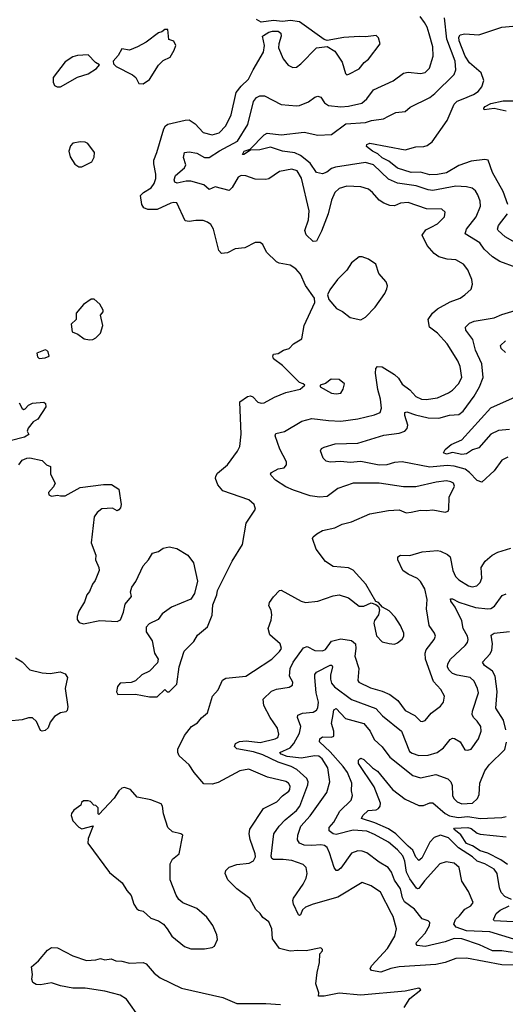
# Model space of a CAD drawing. Extents: x 2143765 to 2212931, y 878955 to 1017455.
# Tile 42 of 256: x 2166068 to 2169239, y 899871 to 906303. Entities that reach past the tile are written whole.
import ezdxf

# ---------------------------------------------------------------- set-up
doc = ezdxf.new("R2010")
doc.units = 0

msp = doc.modelspace()

# ---------------------------------------------------------------- linework, layer by layer
at = {"layer": '0CON20XD'}
for points in [[(2166965, 901879.2), (2167015, 901927.5), (2167031.7, 901911.7), (2167045, 901912), (2167095, 901963.3), (2167110, 902075), (2167141.7, 902178.3), (2167205, 902240), (2167228.3, 902281.7), (2167295, 902336.7), (2167325, 902412.5), (2167329.7, 902480.3), (2167355.8, 902545), (2167360, 902575), (2167455, 902766.7), (2167522, 902875), (2167547.1, 903015), (2167606.7, 903105), (2167600, 903135), (2167565, 903166), (2167395, 903224.4), (2167361.8, 903265), (2167347.5, 903305), (2167348.7, 903321.3), (2167359.7, 903340.3), (2167424.5, 903395.5), (2167491.2, 903485), (2167505.7, 903514.3), (2167514.2, 903595), (2167505, 903806.2), (2167555, 903841.1), (2167575, 903845.5), (2167589.5, 903839.5), (2167623.8, 903805), (2167645, 903798.1), (2167665, 903800), (2167732.6, 903837.4), (2167805, 903866.9), (2167899.5, 903890.5), (2167930, 903915), (2167920, 903925), (2167894.1, 903934.1), (2167785, 904044.2), (2167725, 904087.5), (2167720, 904105), (2167725, 904117.5), (2167755, 904122.5), (2167790, 904145), (2167827.5, 904155), (2167855, 904186.7), (2167910.7, 904219.3), (2167926.2, 904305), (2167996.2, 904455), (2167993.3, 904485), (2167935, 904566.2), (2167901.1, 904641.1), (2167870.6, 904675), (2167835, 904700.5), (2167762.5, 904712.5), (2167745, 904720.8), (2167678.8, 904785), (2167656.2, 904835), (2167637.7, 904847.7), (2167605, 904848.6), (2167537.4, 904812.6), (2167475.7, 904805.7), (2167425, 904779.5), (2167385, 904775.7), (2167368.9, 904795), (2167333.5, 904935), (2167315.5, 904965), (2167295, 904981.5), (2167265, 904990.6), (2167218.3, 904991.7), (2167175, 904984.4), (2167149.5, 904989.5), (2167095, 905106.2), (2167075, 905110), (2167055, 905105.6), (2166965, 905063.8), (2166905, 905063.3), (2166878, 905075), (2166866, 905095), (2166856.7, 905155), (2166875.7, 905174.3), (2166925.6, 905204.4), (2166946.8, 905233.2), (2166956.9, 905265), (2166956.9, 905295), (2166945, 905362.5), (2166944.3, 905385.7), (2166964.2, 905435), (2167009.2, 905590.8), (2167020.2, 905609.7), (2167035, 905620.5), (2167147.7, 905647.7), (2167175, 905649.2), (2167213.4, 905623.4), (2167266.4, 905566.3), (2167325, 905550.7), (2167371.4, 905565), (2167415, 905610), (2167447.8, 905682.2), (2167482.5, 905827.5), (2167515, 905868.9), (2167563.1, 905915), (2167591.5, 905975), (2167659.7, 906090.3), (2167665.7, 906135), (2167652.5, 906195), (2167659.3, 906200.7), (2167695, 906222.5), (2167718.6, 906228.6), (2167755, 906229.2), (2167773.8, 906215), (2167775.8, 906195), (2167759.2, 906145), (2167758.8, 906118.8), (2167787.6, 906047.6), (2167822, 906005), (2167851.3, 905991.3), (2167875, 905992.9), (2167904.5, 906015.5), (2168005, 906120), (2168075, 906128.8), (2168126.5, 906096.5), (2168174.4, 906025), (2168195, 905952.5), (2168205, 905943.8), (2168216.4, 905946.4), (2168285, 905981.4), (2168317.4, 906022.6), (2168345.8, 906045), (2168421.2, 906145), (2168410, 906185), (2168395, 906198.8), (2168325, 906191.4), (2168285, 906194.2), (2168185, 906185.8), (2168075, 906166.2), (2168055, 906173.3), (2167895, 906288.8), (2167836.8, 906296.8), (2167785, 906291.8), (2167725, 906298.8), (2167645, 906286.2), (2167613.7, 906303.7)], [(2168579.3, 899850.7), (2168615, 899909.2), (2168686.7, 899965), (2168675, 899975.5), (2168585, 899956.7), (2168295, 899931.4), (2168155, 899944.7), (2168055, 899923.2), (2168020, 899925), (2168021.2, 899945), (2168002.2, 900005), (2168009.7, 900079.7), (2168026, 900145), (2168028.3, 900201.7), (2168045, 900220), (2168045, 900230), (2168035, 900240), (2167939.5, 900220.5), (2167885, 900223.3), (2167835, 900217.9), (2167765, 900235.6), (2167718.3, 900298.3), (2167714, 900365), (2167695, 900410), (2167655, 900438), (2167638, 900465), (2167610.7, 900490.7), (2167571.2, 900561.2), (2167486.2, 900626.2), (2167428, 900685), (2167408.8, 900725), (2167414, 900745), (2167435, 900765.8), (2167485, 900784.3), (2167566, 900794), (2167595, 900807.5), (2167606.7, 900833.3), (2167606.1, 900855), (2167572.2, 900947.8), (2167566.2, 900985), (2167571.8, 901015), (2167659.3, 901150.7), (2167746.4, 901193.6), (2167785, 901233.1), (2167825, 901263.1), (2167831.9, 901275), (2167834.4, 901295), (2167824, 901315), (2167805, 901325.5), (2167685.5, 901355.5), (2167565, 901406.1), (2167505, 901396.5), (2167365, 901318.9), (2167325, 901309.2), (2167271.4, 901311.4), (2167207.5, 901385), (2167175, 901435.6), (2167108.8, 901495), (2167100, 901515), (2167101.3, 901538.7), (2167143.4, 901626.6), (2167190.8, 901685), (2167229.7, 901710.3), (2167255, 901742.5), (2167294.2, 901775.8), (2167328, 901885), (2167364.6, 901925.4), (2167391.6, 901988.4), (2167415, 902001.5), (2167545, 902014.6), (2167595, 902046.5), (2167715, 902126.5), (2167765.5, 902175), (2167777.9, 902195), (2167768.5, 902225), (2167700.8, 902285), (2167690, 902325), (2167710.2, 902379.8), (2167714.4, 902415), (2167710.6, 902445), (2167694.2, 902475), (2167699.2, 902495), (2167725, 902532.5), (2167765, 902573.8), (2167775, 902577.1), (2167905.3, 902505.3), (2167935, 902496.6), (2168015, 902504.6), (2168115, 902538.6), (2168155, 902546), (2168215, 902526.9), (2168285, 902471.6), (2168315, 902471.1), (2168363.9, 902493.9), (2168393.8, 902483.8), (2168410, 902470), (2168418.3, 902448.3), (2168410, 902415), (2168385, 902379.2), (2168379.7, 902360.3), (2168397.2, 902277.2), (2168435, 902238.9), (2168481.4, 902228.6), (2168515, 902224.3), (2168535, 902231.4), (2168564.5, 902255.5), (2168575.6, 902275), (2168575.5, 902295), (2168555, 902346.2), (2168520.6, 902400.6), (2168481.3, 902441.3), (2168436, 902466), (2168410, 902495), (2168393.3, 902503.3), (2168328.6, 902615), (2168245, 902707.1), (2168215, 902721.4), (2168115, 902730), (2168064.5, 902764.5), (2168004.5, 902844.5), (2167980, 902915), (2167984.3, 902925.7), (2168008.8, 902945), (2168044.5, 902965.5), (2168125, 902984.3), (2168173, 903007), (2168235, 903022.5), (2168355, 903074.2), (2168475, 903097.5), (2168545, 903102), (2168592.3, 903082.3), (2168625, 903085.8), (2168685, 903099.2), (2168725, 903095.8), (2168765, 903101.4), (2168845, 903086.2), (2168865, 903092.5), (2168870, 903105), (2168871.9, 903185), (2168906.2, 903255), (2168900.6, 903275), (2168884, 903285), (2168855, 903290), (2168788.1, 903281.9), (2168655, 903250.5), (2168575, 903251.5), (2168415, 903275.5), (2168245.5, 903274.5), (2168145, 903241.1), (2168075, 903188.8), (2168025, 903184), (2167965, 903192.9), (2167855, 903230.6), (2167805, 903250.9), (2167737.5, 903295), (2167711.1, 903325), (2167706.7, 903335), (2167711.9, 903345), (2167755, 903369.7), (2167795, 903376.4), (2167810, 903395), (2167810, 903415), (2167766.9, 903496.9), (2167737.1, 903585), (2167740.8, 903599.2), (2167796, 903614), (2167910.5, 903679.5), (2167975, 903698.9), (2168084.6, 903684.6), (2168165, 903681.5), (2168275, 903695.4), (2168385, 903722.5), (2168422.2, 903737.8), (2168430.5, 903765), (2168423.6, 903825), (2168406.6, 903886.6), (2168390.5, 903995), (2168392.9, 904025), (2168405, 904037.8), (2168435, 904035.4), (2168516.3, 903986.3), (2168541.3, 903961.3), (2168565, 903922.7), (2168616.1, 903886.1), (2168655, 903842.5), (2168692, 903825), (2168722.4, 903822.4), (2168795, 903833.2), (2168868.1, 903865), (2168895, 903883.8), (2168933.5, 903925), (2168955.5, 903965), (2168945, 904036.7), (2168929.1, 904075), (2168858.1, 904185), (2168795, 904255.6), (2168744.6, 904294.6), (2168735.6, 904345), (2168763.1, 904385), (2168795, 904414.4), (2168879.3, 904460.7), (2168945, 904484.2), (2168974.3, 904505.7), (2169015, 904543.3), (2169024, 904575), (2169020.8, 904605), (2168995, 904670), (2168965, 904705.7), (2168915, 904734.2), (2168858.3, 904738.3), (2168803.8, 904755), (2168774, 904775), (2168728.4, 904828.4), (2168695.8, 904895), (2168720.4, 904929.6), (2168755, 904947.5), (2168795, 904968.9), (2168842, 905015), (2168846, 905045), (2168824.3, 905064.3), (2168725, 905068.1), (2168605, 905110), (2168555.4, 905104.6), (2168515, 905088.2), (2168485, 905090), (2168445.4, 905105.4), (2168415.8, 905125), (2168371.9, 905175), (2168345, 905196.2), (2168295, 905212.1), (2168205, 905214.6), (2168155, 905200.5), (2168126.5, 905175), (2168105, 905124), (2168082.4, 905035), (2168037.9, 904922.1), (2168005, 904856.7), (2167985, 904853.8), (2167938.7, 904898.7), (2167929.4, 904925), (2167954.7, 904995.3), (2167958.1, 905055), (2167908.9, 905268.9), (2167880, 905315), (2167845, 905326.2), (2167765, 905312.2), (2167695, 905263.8), (2167675, 905258.2), (2167605, 905261.1), (2167545, 905283.1), (2167515, 905285.6), (2167495, 905274.2), (2167455, 905206), (2167435, 905187.5), (2167345, 905210.6), (2167305, 905193.8), (2167270, 905225), (2167185, 905248.7), (2167155, 905248.5), (2167096, 905236), (2167080.9, 905240.8), (2167077.4, 905257.4), (2167085.3, 905285), (2167143.8, 905335), (2167153.1, 905355), (2167136.6, 905403.4), (2167144.6, 905435.4), (2167175, 905440), (2167225, 905432.2), (2167275, 905403.3), (2167305, 905402.1), (2167372.7, 905447.3), (2167491.2, 905508.8), (2167558.5, 905618.5), (2167595, 905769.2), (2167615, 905794.4), (2167636.7, 905805), (2167666.2, 905805), (2167775, 905750), (2167875, 905740.8), (2167895, 905742.9), (2167953, 905767), (2167995, 905798), (2168015, 905804), (2168035, 905796), (2168059.3, 905759.3), (2168085, 905742.5), (2168163.9, 905733.9), (2168215, 905737.6), (2168302.9, 905757.1), (2168334.1, 905785.9), (2168377.1, 905845), (2168506.3, 905903.7), (2168575, 905954.5), (2168605, 905960), (2168685, 905951.1), (2168715, 905958.1), (2168744.6, 905985.4), (2168768.2, 906065), (2168764.6, 906125), (2168741.3, 906211.3), (2168728.5, 906255), (2168711.5, 906285), (2168683.9, 906323.9)], [(2169310, 904685), (2169203.4, 904723.4), (2169155, 904753.5), (2169101.5, 904805), (2169073.1, 904845), (2168976.9, 904905), (2168984.5, 904935), (2169049.2, 905015), (2169077.8, 905085), (2169075, 905117.5), (2169059.5, 905159.5), (2169044.2, 905185), (2169022.4, 905202.4), (2168985, 905211.5), (2168915, 905215.3), (2168765, 905186.8), (2168735, 905191), (2168657.7, 905217.7), (2168535, 905234.2), (2168475, 905261.3), (2168378.5, 905355), (2168325, 905370.8), (2168129.6, 905340.4), (2168105, 905330.3), (2168073.8, 905306.2), (2168045, 905296.8), (2168005.9, 905305.9), (2167964.8, 905364.8), (2167902.5, 905415), (2167864, 905434), (2167785, 905445.3), (2167705, 905470), (2167635, 905453.1), (2167575, 905451.4), (2167532.2, 905422.2), (2167523, 905423), (2167532.9, 905445), (2167572.4, 905457.6), (2167665, 905551.8), (2167685, 905562.1), (2167775, 905550), (2167925, 905568.7), (2168015, 905549.6), (2168105, 905552.3), (2168197.6, 905622.4), (2168325, 905631.1), (2168365, 905644.6), (2168443.6, 905656.4), (2168476.6, 905673.4), (2168525, 905696), (2168585, 905704), (2168617.9, 905732.1), (2168745, 905795.5), (2168778.7, 905821.3), (2168905, 905944.4), (2168915.3, 905974.7), (2168911.5, 906031.5), (2168858, 906175), (2168841.6, 906315)], [(2166875, 905883.3), (2166915, 905912.5), (2166974, 906005), (2167005, 906036.7), (2167051.2, 906058.8), (2167076.2, 906105), (2167086.7, 906135), (2167075, 906162.5), (2167043, 906173), (2167035, 906240), (2167015, 906240), (2166997, 906223), (2166975, 906217.5), (2166894.1, 906155.9), (2166837.5, 906125), (2166785, 906104), (2166735, 906112), (2166710.6, 906069.4), (2166678.3, 906031.7), (2166680, 906015), (2166698, 905998), (2166805, 905943.3), (2166827.5, 905925), (2166847, 905887), (2166875, 905883.3)], [(2169255.4, 905095), (2169225, 905180), (2169154.4, 905305), (2169126.2, 905386.2), (2169105, 905390), (2169015, 905379.6), (2168935, 905349.6), (2168855, 905302.7), (2168795, 905290.9), (2168745, 905289.3), (2168685, 905307.5), (2168625, 905305.6), (2168535, 905334), (2168479.2, 905379.2), (2168435, 905401), (2168407.5, 905427.5), (2168371.8, 905445), (2168331.4, 905475), (2168335, 905488), (2168355, 905495.6), (2168585, 905453.8), (2168655, 905472.9), (2168706.2, 905473.8), (2168729.5, 905480.5), (2168762.2, 905505), (2168858.5, 905645), (2168905, 905751.4), (2168925, 905771.5), (2168963.4, 905786.6), (2169032, 905815), (2169061.4, 905835), (2169085.6, 905865), (2169097.8, 905905), (2169080, 905955), (2169005, 906022.2), (2168975.7, 906065), (2168937, 906165), (2168935, 906190), (2168943.5, 906205), (2168975, 906211.2), (2169066.4, 906203.7), (2169215, 906253.5), (2169335, 906264.3)], [(2166313.6, 905863.6), (2166335, 905863.8), (2166445, 905926.7), (2166515, 905950), (2166570, 905985), (2166588.3, 906008.3), (2166563.6, 906023.6), (2166515, 906072.5), (2166445, 906068.8), (2166415, 906060), (2166365, 906027.5), (2166287.5, 905925), (2166286.7, 905895), (2166295, 905872.5), (2166313.6, 905863.6)], [(2169245, 905706.3), (2169165, 905723.4), (2169100, 905715), (2169098.8, 905725), (2169107.5, 905735), (2169145, 905755.9), (2169225, 905772.7), (2169307.3, 905772.7)], [(2166475, 905342.5), (2166538.8, 905375), (2166554, 905405), (2166555.8, 905435.8), (2166513.9, 905493.9), (2166495, 905503.8), (2166464.2, 905505.8), (2166415, 905496.7), (2166400.3, 905479.7), (2166388, 905445), (2166398.3, 905408.3), (2166428.3, 905358.3), (2166455, 905342.5), (2166475, 905342.5)], [(2169319.3, 904839.3), (2169237.5, 904885), (2169192.9, 904925), (2169188.6, 904935), (2169195, 904958.8), (2169252.5, 905035)], [(2168295, 904343.3), (2168325, 904360), (2168388.8, 904425), (2168451.2, 904515), (2168466, 904545), (2168468.8, 904565), (2168460.7, 904590.7), (2168413.3, 904645), (2168393.8, 904705), (2168345, 904739.2), (2168305, 904754), (2168285, 904753.8), (2168234, 904715), (2168204.1, 904665.9), (2168144, 904605), (2168092.1, 904537.9), (2168078.8, 904505), (2168086.7, 904475), (2168136.4, 904416.4), (2168176.1, 904396.1), (2168225, 904356.7), (2168295, 904343.3)], [(2166525, 904210.8), (2166545, 904213.8), (2166565, 904223.8), (2166595.6, 904254.4), (2166610.8, 904305), (2166596.4, 904373.6), (2166613.3, 904395), (2166613.3, 904405), (2166592.5, 904445), (2166555, 904477.5), (2166535, 904477.5), (2166485, 904443.3), (2166436.7, 904385), (2166436.7, 904345), (2166403.3, 904315), (2166410, 904265), (2166448.3, 904248.3), (2166489.2, 904219.2), (2166525, 904210.8)], [(2169255, 903444.6), (2169215, 903426.7), (2169166.7, 903355), (2169085, 903282.5), (2169055, 903292.5), (2169005.5, 903345), (2168975.9, 903365.9), (2168905, 903386.7), (2168859.1, 903390.8), (2168745, 903380.5), (2168565, 903414.1), (2168515, 903409.7), (2168465, 903394.7), (2168415, 903392.5), (2168295, 903416.2), (2168225, 903410.5), (2168165, 903417.3), (2168095, 903412.1), (2168069.6, 903419.6), (2168048.5, 903438.5), (2168033, 903487), (2168038.5, 903501.5), (2168055, 903510.9), (2168127.2, 903532.8), (2168275, 903537.5), (2168445, 903588), (2168545, 903603.1), (2168583.8, 903615), (2168598, 903632), (2168602.5, 903655), (2168582.2, 903717.8), (2168582.4, 903737.6), (2168595, 903741.1), (2168651.9, 903721.9), (2168735, 903702.4), (2168805, 903699.6), (2168875, 903720.4), (2168935, 903724.6), (2168964.4, 903745), (2169036.1, 903843.9), (2169070.8, 903905), (2169094.4, 903965), (2169084.7, 904055), (2169044.4, 904144.4), (2169026.9, 904215), (2168981.5, 904275), (2168979.5, 904295), (2169005, 904320.4), (2169035, 904333.8), (2169165, 904354.6), (2169215, 904378.2), (2169325, 904410)], [(2169238.9, 904128.9), (2169212, 904155), (2169206.7, 904175), (2169240, 904205)], [(2166195, 904090), (2166235, 904094.3), (2166260, 904105), (2166253.6, 904133.6), (2166245, 904142.5), (2166235, 904146.7), (2166180, 904125), (2166185, 904100), (2166195, 904090)], [(2168135, 903858.1), (2168165, 903864.2), (2168181.1, 903888.9), (2168188.1, 903925), (2168155, 903951.9), (2168102.5, 903955), (2168065, 903926.2), (2168030, 903915), (2168030, 903905), (2168105, 903863.1), (2168135, 903858.1)], [(2166065, 903799.4), (2166085, 903762.5), (2166095, 903755.8), (2166105, 903760), (2166125, 903786), (2166152.7, 903797.3), (2166225, 903803.8), (2166235.9, 903795.9), (2166238, 903775), (2166185.6, 903694.4), (2166156.2, 903675), (2166122.5, 903635), (2166117.5, 903615), (2166127, 903593), (2166100, 903575), (2166005, 903552)], [(2169267, 903627), (2169195, 903619.3), (2169145, 903594.7), (2169065, 903505.6), (2169025, 903493.8), (2168985, 903466.2), (2168955, 903462.4), (2168895, 903475.5), (2168854.6, 903464.6), (2168834.1, 903474.1), (2168845, 903496), (2168885, 903528.6), (2168955, 903559.4), (2169145, 903767.3), (2169305, 903840.4)], [(2166062.5, 903395), (2166084, 903426), (2166115, 903438.8), (2166135, 903440), (2166215, 903423.8), (2166242.5, 903395), (2166270, 903385), (2166270, 903335), (2166300, 903275), (2166289.4, 903250.6), (2166256.7, 903215), (2166259.3, 903199.3), (2166275, 903190), (2166315, 903197.5), (2166335, 903193.3), (2166365, 903192), (2166463.2, 903246.8), (2166615, 903266.7), (2166666.9, 903266.9), (2166715, 903236.7), (2166730, 903135), (2166726, 903115), (2166715, 903101.2), (2166705, 903093.8), (2166675, 903111.4), (2166605, 903108.6), (2166575, 903082.9), (2166555.5, 903055), (2166535.6, 902885), (2166565.4, 902805.4), (2166563.9, 902773.9), (2166584, 902725), (2166586, 902705), (2166561.2, 902638.8), (2166543.8, 902615), (2166525, 902567.5), (2166506.7, 902545), (2166490.7, 902499.3), (2166455, 902440), (2166442.5, 902405), (2166442.5, 902385), (2166457.5, 902365), (2166485, 902356.2), (2166592.1, 902377.9), (2166705, 902371.2), (2166726.7, 902383.3), (2166745, 902433.3), (2166755.8, 902485), (2166798.8, 902535), (2166792, 902565), (2166800, 902595), (2166827.1, 902632.9), (2166875, 902736.2), (2166910, 902775), (2166935, 902817.5), (2166975, 902830), (2167005, 902850), (2167045, 902858.8), (2167095, 902848.8), (2167166.7, 902805), (2167204, 902755), (2167228.8, 902635), (2167210, 902555), (2167185, 902516.7), (2167060, 902465), (2166998.8, 902421.2), (2166973.3, 902385), (2166913.4, 902356.6), (2166893.8, 902335), (2166893.3, 902305), (2166933.8, 902245), (2166949.2, 902165), (2166972.5, 902125), (2166968.3, 902101.7), (2166915, 902046.7), (2166865.9, 902024.1), (2166825, 901983.8), (2166795, 901973.8), (2166725, 901968), (2166706.7, 901946.7), (2166701.2, 901911.2), (2166710, 901895), (2166825, 901896.2), (2166915, 901879.2), (2166965, 901879.2)], [(2169325, 900127.5), (2169215, 900129.2), (2168985, 900172.9), (2168915, 900171.1), (2168845, 900143.4), (2168785, 900130), (2168545, 900116.8), (2168492, 900105), (2168425, 900080.5), (2168365, 900092.5), (2168355.8, 900105), (2168366.7, 900125), (2168470.4, 900235), (2168517.5, 900315), (2168527.3, 900365), (2168507.1, 900445), (2168496.4, 900465), (2168424.6, 900604.6), (2168364, 900645), (2168305, 900665.6), (2168145, 900570.8), (2167984.8, 900525.2), (2167935, 900505.5), (2167915, 900487.5), (2167902, 900455), (2167895, 900450.6), (2167889.2, 900455), (2167855.3, 900525), (2167851.7, 900548.3), (2167856.7, 900565), (2167918.9, 900655), (2167939.1, 900695), (2167944, 900725), (2167938.9, 900765), (2167918, 900785), (2167845, 900810.9), (2167787.8, 900817.8), (2167725, 900816.2), (2167713.8, 900823.8), (2167709.1, 900839.1), (2167726.9, 900985), (2167761.5, 901035), (2167801.8, 901075), (2167875, 901137.8), (2167897.7, 901165), (2167950.4, 901305), (2167951.5, 901325), (2167942.3, 901345), (2167877.5, 901405), (2167840, 901425), (2167755, 901452.2), (2167655, 901501.5), (2167595, 901519.8), (2167485, 901540.8), (2167470.8, 901555), (2167476.7, 901575), (2167502.7, 901587.3), (2167547.1, 901592.9), (2167638, 901582), (2167735.8, 901604.2), (2167752.9, 901615), (2167759.6, 901635), (2167751.8, 901675), (2167703.3, 901745), (2167662.6, 901822.6), (2167658.8, 901865), (2167712.6, 901917.4), (2167745, 901930), (2167826.9, 901943.1), (2167850, 901955), (2167851.4, 901975), (2167829.5, 902015), (2167834.6, 902065), (2167854.6, 902105), (2167920.7, 902199.3), (2167945, 902208.5), (2167995, 902181.6), (2168045, 902179.2), (2168065, 902188.8), (2168105, 902243.1), (2168165, 902258.5), (2168235, 902246.5), (2168260.5, 902225), (2168263.6, 902195), (2168256.5, 902145), (2168283.3, 902065), (2168275.8, 901985.8), (2168282, 901975), (2168358.5, 901938.5), (2168435, 901917.1), (2168484.1, 901894.1), (2168537.7, 901855), (2168585, 901791.2), (2168648.2, 901758.2), (2168685, 901720.8), (2168695, 901718), (2168715, 901725.8), (2168755, 901772.9), (2168815, 901818.6), (2168836.2, 901843.8), (2168842.2, 901885), (2168817.1, 901927.1), (2168770.7, 901980.7), (2168718.4, 902125), (2168715.7, 902164.3), (2168722.3, 902187.7), (2168774.4, 902255), (2168783.1, 902275), (2168776.9, 902295), (2168741.5, 902345), (2168724.5, 902455), (2168727.9, 902515), (2168712.5, 902585), (2168685, 902632.9), (2168665, 902653.5), (2168605, 902680.9), (2168570, 902705), (2168536.2, 902775), (2168536, 902795), (2168555, 902805.5), (2168615, 902802.1), (2168695, 902826.7), (2168795, 902835.5), (2168815, 902831.5), (2168860.2, 902810.2), (2168878, 902795), (2168895.5, 902705), (2168914.5, 902665), (2168935, 902643.6), (2168998, 902605), (2169022.9, 902597.1), (2169053.8, 902605), (2169073.6, 902626.4), (2169084.4, 902655), (2169080.8, 902725), (2169108, 902765), (2169153.8, 902805), (2169190, 902825), (2169275, 902850)], [(2169285, 900210), (2169215, 900219.8), (2169155, 900220), (2169069.3, 900259.3), (2168955, 900298.6), (2168905, 900300), (2168845, 900278), (2168715, 900248.8), (2168663.3, 900255), (2168655.8, 900265), (2168658.9, 900275), (2168715.3, 900335), (2168744.4, 900385), (2168745.8, 900405.8), (2168735.6, 900415.6), (2168695, 900430), (2168645, 900492), (2168580.4, 900540.4), (2168566.8, 900566.8), (2168553.7, 900625), (2168515, 900681.2), (2168494.8, 900734.8), (2168474.7, 900764.7), (2168415, 900800), (2168335, 900861.5), (2168305, 900872.2), (2168275, 900873.5), (2168235, 900857.5), (2168165, 900760), (2168145, 900745.5), (2168135, 900745.6), (2168120.7, 900765), (2168091.3, 900861.3), (2168075, 900895.4), (2168057.5, 900907.5), (2168035, 900912.5), (2167975, 900908.4), (2167925, 900910.7), (2167894.1, 900924.1), (2167882.1, 900945), (2167884.5, 900975), (2167904.5, 901035), (2167965, 901101.5), (2168074.5, 901255), (2168094.1, 901325), (2168080, 901415), (2168043.9, 901473.9), (2168021.4, 901491.4), (2167995, 901494.7), (2167905, 901478.8), (2167815, 901490.7), (2167774.4, 901505), (2167767.5, 901515), (2167835, 901547.1), (2167858.7, 901575), (2167895, 901641.4), (2167904.1, 901685), (2167881.9, 901745), (2167885, 901760), (2167915, 901773.6), (2167985, 901778.6), (2168005, 901792.5), (2168015, 901808), (2168018.2, 901845), (2168004.8, 901905), (2167996, 902006), (2167994.6, 902025.4), (2168005, 902041.1), (2168095, 902086), (2168106.7, 902086.7), (2168111.2, 902075), (2168098.1, 902021.9), (2168098.1, 901995), (2168105, 901968.1), (2168122.5, 901945), (2168235, 901862.3), (2168394.2, 901804.2), (2168436.5, 901755), (2168561.8, 901655), (2168612.3, 901522.3), (2168630.5, 901510.5), (2168675, 901497.4), (2168735, 901498.8), (2168792.9, 901515), (2168835, 901545.6), (2168879.1, 901600.9), (2168895, 901610), (2168907.9, 901607.9), (2168944, 901585), (2168975, 901532.9), (2168995, 901531.1), (2169015, 901538.6), (2169063.9, 901605), (2169080.4, 901655), (2169078.8, 901685), (2169055, 901720.6), (2169031.4, 901745), (2169022.9, 901765), (2169024.4, 901785), (2169063.1, 901905), (2169056.9, 901935), (2169035, 901982), (2169008.8, 902005), (2168925, 902020.8), (2168895, 902032.2), (2168870, 902055), (2168861.5, 902075), (2168863.3, 902095), (2168880, 902125), (2168976.9, 902215), (2168991.1, 902235), (2168996.4, 902255), (2168991.8, 902275), (2168964.6, 902325), (2168955.4, 902375), (2168911.5, 902465), (2168883.1, 902505), (2168880.6, 902519.4), (2168895, 902520.6), (2168935, 902497.9), (2169043.4, 902463.4), (2169125, 902453.5), (2169145, 902457.5), (2169168.1, 902471.9), (2169217.7, 902542.3), (2169245, 902551.5)], [(2169242.5, 901665), (2169226.8, 901726.7), (2169176.7, 901805), (2169185.2, 901915), (2169172.5, 902015), (2169155, 902047.1), (2169103.8, 902085), (2169089.2, 902105), (2169139.4, 902160.6), (2169151.4, 902185), (2169155.2, 902225), (2169146.6, 902283.4), (2169165.2, 902294.7), (2169265, 902306.4)], [(2166041.2, 902135), (2166085, 902108.8), (2166135, 902055.7), (2166215.4, 902035.4), (2166267.2, 902032.8), (2166333.4, 902043.4), (2166365, 902030), (2166380, 902005), (2166365.5, 901934.5), (2166382.2, 901815), (2166378.8, 901791.2), (2166369.5, 901780.5), (2166335, 901774), (2166295, 901752), (2166268, 901715), (2166253.2, 901676.8), (2166235, 901659.2), (2166215, 901654.2), (2166205, 901660), (2166177.6, 901717.6), (2166151.4, 901741.4), (2166125, 901743.3), (2166085, 901730.4), (2165995, 901720)], [(2169295, 900295.8), (2169137.5, 900345), (2168985, 900351.6), (2168918.9, 900375), (2168903.3, 900395), (2168912.7, 900425), (2168940.6, 900449.4), (2168975, 900493.3), (2169013.3, 900515), (2169028.1, 900535), (2168997.6, 900607.6), (2168955.4, 900675), (2168937.7, 900765), (2168905, 900793.8), (2168852.6, 900802.6), (2168811.9, 900788.1), (2168712.2, 900677.8), (2168675, 900627.1), (2168665, 900624.4), (2168659.4, 900629.4), (2168615, 900690.9), (2168592.9, 900735), (2168582.5, 900805), (2168569.9, 900839.9), (2168535, 900880.9), (2168475, 900930.9), (2168385, 900981.3), (2168335, 901001.3), (2168245, 901007.5), (2168135, 900980.9), (2168114.3, 900985), (2168089.4, 901005), (2168088.1, 901025), (2168118.2, 901061.8), (2168158.1, 901131.9), (2168231.8, 901205), (2168242.1, 901235), (2168234.6, 901265), (2168237.3, 901315), (2168208.2, 901385), (2168180.2, 901425), (2168095, 901520.6), (2168025.3, 901585), (2168027.5, 901605), (2168045, 901618.8), (2168105, 901617.1), (2168118.2, 901621.7), (2168118.1, 901655), (2168103, 901705), (2168113.9, 901765), (2168119.6, 901795), (2168135, 901802.9), (2168195, 901739.1), (2168315.9, 901705.9), (2168355.4, 901655), (2168381.8, 901601.8), (2168435, 901553.1), (2168485, 901484.4), (2168635.4, 901365.4), (2168685, 901351.5), (2168785, 901371.5), (2168864.5, 901344.5), (2168882.5, 901325), (2168890.7, 901300.7), (2168894.6, 901235), (2168902.7, 901215), (2168925, 901194.6), (2168955, 901181.6), (2169024.7, 901185.3), (2169058.1, 901215), (2169068.8, 901241.2), (2169072.7, 901315), (2169105, 901396), (2169133.1, 901435), (2169235.4, 901534.6), (2169247.4, 901582.6)], [(2169280, 900555), (2169235, 900574.4), (2169212.1, 900602.1), (2169201.3, 900631.3), (2169185.7, 900725), (2169165, 900754.1), (2169105, 900789.7), (2169055, 900806.2), (2169023.8, 900835), (2168933.8, 900893.8), (2168868.4, 900958.4), (2168815, 900974.8), (2168775, 900961.5), (2168745, 900929.6), (2168693.2, 900826.7), (2168675, 900811.1), (2168655, 900831.2), (2168635, 900877.3), (2168603.8, 900903.8), (2168524.8, 900984.8), (2168475, 901016.8), (2168387.5, 901057.5), (2168299.2, 901085), (2168308.2, 901105), (2168342.8, 901137.2), (2168395, 901141.1), (2168410.9, 901149.1), (2168421.2, 901165), (2168423.1, 901185), (2168381.8, 901291.7), (2168281.1, 901445), (2168280, 901465), (2168288.8, 901475), (2168295, 901478.1), (2168315, 901469.6), (2168372.2, 901415), (2168405, 901393.9), (2168502, 901275), (2168585, 901210.9), (2168675, 901168.8), (2168705, 901169.6), (2168745, 901186.5), (2168765, 901187.8), (2168845, 901117.1), (2168875, 901102.7), (2168930.6, 901090.6), (2168995, 901098.5), (2169075.2, 901084.8), (2169215, 901090.8), (2169245, 901097.1)], [(2167185, 900233.3), (2167275, 900234.3), (2167325, 900241.2), (2167339.5, 900250.5), (2167358.8, 900295), (2167356, 900325), (2167329.2, 900385), (2167290, 900440), (2167225, 900496.9), (2167134.4, 900534.4), (2167106.7, 900556.7), (2167089.2, 900585), (2167050.5, 900685), (2167051.2, 900788.8), (2167065, 900820), (2167108.8, 900855), (2167132.5, 900975), (2167120, 900985), (2167065, 900997.5), (2167036, 901025), (2167008.1, 901115), (2167000, 901165), (2166990.9, 901180.9), (2166925, 901206.2), (2166835, 901223.3), (2166792.5, 901275), (2166752.3, 901287.7), (2166735, 901283.8), (2166715, 901266.2), (2166685, 901216.7), (2166585, 901110), (2166580, 901115), (2166580, 901155), (2166565, 901170), (2166551.7, 901171.7), (2166530, 901195), (2166515, 901200), (2166485, 901200), (2166471.7, 901188.3), (2166468.3, 901171.7), (2166420.7, 901139.3), (2166407.5, 901117.5), (2166403.3, 901105), (2166415, 901070), (2166455, 901027.5), (2166475, 901017.5), (2166547.5, 901037.5), (2166514.3, 900955), (2166513.9, 900923.9), (2166655, 900732.5), (2166736.7, 900665), (2166766.7, 900615), (2166795, 900582.5), (2166813.3, 900525), (2166833.3, 900495), (2166846.1, 900486.1), (2166875, 900480), (2166924.3, 900434.3), (2166975, 900416), (2167006.7, 900395), (2167032, 900365), (2167060.8, 900315), (2167145, 900247.5), (2167185, 900233.3)], [(2169254, 900785), (2169209.4, 900815), (2169125, 900857.9), (2169074.1, 900874.1), (2169025.3, 900905.3), (2168985, 900922.1), (2168947.5, 900977.5), (2168901.9, 901015), (2168907.7, 901022.3), (2168995, 901025.5), (2169015, 901020.2), (2169055, 900990), (2169075, 900982.5), (2169245, 900964.2)], [(2169415, 900403.3), (2169166, 900416), (2169162, 900425), (2169180, 900465), (2169204.3, 900485), (2169264.2, 900515)], [(2166855, 899777.7), (2166765.1, 899905.1), (2166725, 899930.9), (2166625, 899956.3), (2166495, 899977.2), (2166415, 899975.5), (2166335, 899991.4), (2166275, 900011.2), (2166205, 899998.8), (2166175, 900000), (2166153.9, 900013.9), (2166146.7, 900035), (2166152, 900065), (2166144.3, 900115.7), (2166190, 900155), (2166250, 900225), (2166275, 900242.5), (2166315, 900240), (2166415, 900188), (2166505, 900157.1), (2166565, 900160.8), (2166595, 900169.2), (2166625, 900162.5), (2166665, 900167.5), (2166695.7, 900155.7), (2166735, 900153.1), (2166785, 900140), (2166875, 900144.2), (2166895, 900135.8), (2166945.3, 900075.3), (2166985, 900044.4), (2167125, 899975.5), (2167395, 899914.5), (2167485, 899876), (2167675, 899876), (2167770.7, 899870.7)]]:
    msp.add_lwpolyline(points, dxfattribs=at)

doc.saveas('drawing.dxf')
